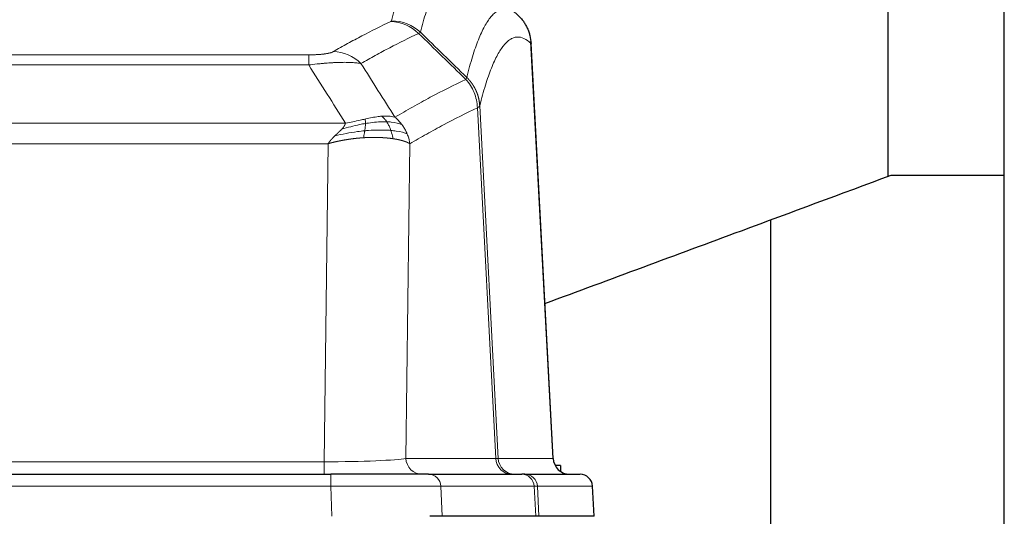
# Model space of a CAD drawing. Header units: inches. Extents: x 0 to 17820, y -10 to 12600.
# Tile 181 of 256: x 5502 to 5736, y 10613 to 10731. Entities that reach past the tile are written whole.
import ezdxf

# ---------------------------------------------------------------- set-up
doc = ezdxf.new("R2010")
doc.units = ezdxf.units.IN
doc.layers.add('1', color=7, linetype='Continuous', true_color=0xffffff)

msp = doc.modelspace()

# ---------------------------------------------------------------- linework, layer by layer
at = {"layer": '1', "color": 2, "linetype": 'Continuous', "lineweight": 25}
for p, q in [((5736.143, 10348.401), (5736.143, 11148.401)), ((5708.533, 10694.27), (5708.533, 10783.532)), ((5628.919, 10627.084), (5623.648, 10726.22)), ((5709.242, 10694.451), (5736.144, 10694.451)), ((5680.643, 10524.909), (5680.643, 10683.84)), ((5630.643, 10625.401), (5629.378, 10625.401)), ((5630.643, 10625.401), (5630.643, 10623.993)), ((5360.233, 10623.296), (5576.053, 10623.296)), ((5599.309, 10623.296), (5576.053, 10623.296)), ((5599.309, 10623.296), (5621.483, 10623.296)), ((5622.18, 10623.296), (5621.483, 10623.296)), ((5622.18, 10623.296), (5635.291, 10623.296)), ((5638.682, 10613.296), (5638.301, 10620.455)), ((5602.509, 10613.296), (5599.614, 10613.296)), ((5624.763, 10613.296), (5602.509, 10613.296)), ((5625.547, 10613.296), (5624.763, 10613.296)), ((5638.665, 10613.296), (5625.547, 10613.296))]:
    msp.add_line(p, q, dxfattribs=at)
at = {"layer": '1', "color": 110, "linetype": 'Continuous', "lineweight": 13}
for p, q in [((5628.907, 10627.087), (5623.659, 10725.782)), ((5365.472, 10723.089), (5570.815, 10723.089)), ((5570.815, 10720.673), (5570.815, 10723.089)), ((5570.815, 10720.673), (5365.472, 10720.673)), ((5611.464, 10710.955), (5615.841, 10627.087)), ((5615.259, 10627.087), (5610.908, 10710.479)), ((5356.74, 10706.842), (5579.546, 10706.842)), ((5575.433, 10701.944), (5360.853, 10701.944)), ((5574.465, 10626.261), (5575.433, 10701.944)), ((5594.865, 10701.934), (5593.908, 10627.087)), ((5593.908, 10627.087), (5615.259, 10627.087)), ((5615.841, 10627.087), (5628.907, 10627.087)), ((5361.822, 10626.261), (5574.465, 10626.261)), ((5574.465, 10623.296), (5574.465, 10626.261)), ((5576.053, 10623.296), (5576.053, 10620.453)), ((5576.053, 10620.453), (5360.233, 10620.453)), ((5576.346, 10613.296), (5576.053, 10620.453)), ((5624.389, 10620.453), (5602.216, 10620.453)), ((5602.216, 10620.453), (5602.509, 10613.296)), ((5624.763, 10613.296), (5624.389, 10620.453)), ((5638.285, 10620.453), (5625.174, 10620.453)), ((5625.174, 10620.453), (5625.547, 10613.296)), ((5638.665, 10613.296), (5638.285, 10620.453))]:
    msp.add_line(p, q, dxfattribs=at)
at = {"layer": '1', "color": 2, "linetype": 'Continuous', "lineweight": 25}
msp.add_arc((5635.305, 10620.296), 3, 3.93657, 90, dxfattribs=at)
at = {"layer": '1', "color": 110, "linetype": 'Continuous', "lineweight": 13}
for centre, major_axis, ratio, start_param, end_param in [((5590.323, 10721.078), (-4.281, 9.037), 0.9659395, 5.0815715, 5.8272089), ((5590.51, 10721.239), (-9.695, 2.45), 0.9931439, 4.2008878, 4.9582972), ((5576.661, 10713.933), (4.97, -8.677), 0.9635717, 1.8622888, 2.6052468), ((5574.544, 10627.296), (20.002, 0.052), 0.0517476, 4.708281, 6.0295934), ((5597.783, 10627.296), (0, 4), 0.9702957, 1.6231562, 3.1415927), ((5595.815, 10627.296), (-20.038, 0.208), 0.001459, 2.8976729, 3.1068244), ((5619.135, 10627.296), (0, -4), 0.9702957, 4.7647489, 6.2831853), ((5619.833, 10627.296), (0, -4), 0.9993908, 4.7647489, 6.2831853), ((5599.309, 10620.296), (0, -3), 0.9702957, 1.6231562, 3.1415927), ((5621.483, 10620.296), (0, -3), 0.9702957, 1.6231562, 3.1415927), ((5622.18, 10620.296), (0, -3), 0.9993908, 1.6231562, 3.1415927), ((5635.291, 10620.296), (0, -3), 0.9993908, 1.6231562, 3.1415927), ((5576.002, 10620.296), (27.018, 0.123), 0.0058026, 0.2445567, 1.5688664), ((5598.162, 10620.296), (27.029, 0.156), 0.000812, 0.0348973, 0.2440488)]:
    msp.add_ellipse(centre, major_axis=major_axis, ratio=ratio, start_param=start_param, end_param=end_param, dxfattribs=at)
at = {"layer": '1', "color": 2, "linetype": 'Continuous', "lineweight": 25}
msp.add_ellipse((5632.899, 10627.296), major_axis=(0, -4), ratio=0.9993908, start_param=4.7647489, end_param=6.2831853, dxfattribs=at)
at = {"layer": '1', "color": 110, "linetype": 'Continuous', "lineweight": 13}
for points, knots in [([(5590.51, 10731.175), (5590.948, 10732.914), (5591.838, 10736.11), (5592.759, 10738.745), (5593.461, 10740.51), (5593.697, 10741.063), (5594.173, 10742.099), (5594.413, 10742.582), (5595.138, 10743.925), (5595.629, 10744.68), (5596.253, 10745.447), (5596.378, 10745.592), (5596.629, 10745.863), (5597.007, 10746.244), (5597.39, 10746.545), (5598.161, 10747.043), (5598.774, 10747.267), (5599.397, 10747.296), (5599.49, 10747.296)], [0, 0, 0, 0, 0.1619138, 0.3238276, 0.3238276, 0.4047846, 0.4047846, 0.4857415, 0.4857415, 0.6476553, 0.6476553, 0.6881337, 0.6881337, 0.7286122, 0.8095691, 0.8095691, 0.9714829, 1, 1, 1, 1]), ([(5609.352, 10743.149), (5608.794, 10743.662), (5607.692, 10744.406), (5606.082, 10744.677), (5605.038, 10744.295), (5604.267, 10743.797), (5603.884, 10743.496), (5603.505, 10743.115), (5603.253, 10742.843), (5603.128, 10742.699), (5602.503, 10741.932), (5602.012, 10741.177), (5601.285, 10739.835), (5601.045, 10739.352), (5600.569, 10738.316), (5600.332, 10737.764), (5599.629, 10736), (5598.708, 10733.367), (5597.816, 10730.174), (5597.378, 10728.436)], [0, 0, 0, 0, 0.125, 0.25, 0.375, 0.375, 0.4375, 0.46875, 0.46875, 0.5, 0.5, 0.625, 0.625, 0.6875, 0.6875, 0.75, 0.75, 0.875, 1, 1, 1, 1]), ([(5608.375, 10717.721), (5608.43, 10717.944), (5608.486, 10718.164), (5608.598, 10718.601), (5608.767, 10719.248), (5609.162, 10720.711), (5609.506, 10721.883), (5610.199, 10724.117), (5611.139, 10726.804), (5612.598, 10729.962), (5613.602, 10731.484), (5614.176, 10732.176), (5614.24, 10732.251), (5614.368, 10732.396), (5614.56, 10732.606), (5615.012, 10733.049), (5615.403, 10733.346), (5615.732, 10733.548), (5615.798, 10733.586), (5615.93, 10733.658), (5616.128, 10733.759), (5616.593, 10733.946), (5616.996, 10734.024), (5617.807, 10734.071), (5618.905, 10733.841), (5620.032, 10733.026), (5620.604, 10732.473)], [0, 0, 0, 0, 0.015625, 0.015625, 0.03125, 0.0625, 0.125, 0.125, 0.25, 0.375, 0.5, 0.5, 0.515625, 0.515625, 0.53125, 0.5625, 0.625, 0.625, 0.640625, 0.640625, 0.65625, 0.6875, 0.75, 0.75, 0.875, 1, 1, 1, 1]), ([(5576.661, 10723.839), (5577.796, 10724.491), (5578.931, 10725.13), (5581.203, 10726.38), (5582.341, 10726.991), (5585.756, 10728.785), (5588.037, 10729.926), (5590.323, 10731.013)], [0, 0, 0, 0, 0.25, 0.25, 0.5, 0.5, 1, 1, 1, 1]), ([(5590.51, 10731.175), (5590.503, 10731.148), (5590.484, 10731.121), (5590.422, 10731.067), (5590.379, 10731.04), (5590.323, 10731.013)], [0, 0, 0, 0, 0.5, 0.5, 1, 1, 1, 1]), ([(5596.919, 10728.196), (5594.631, 10727.108), (5592.347, 10725.965), (5588.927, 10724.169), (5587.789, 10723.557), (5585.513, 10722.306), (5584.377, 10721.666), (5583.241, 10721.014)], [0, 0, 0, 0, 0.5, 0.5, 0.75, 0.75, 1, 1, 1, 1]), ([(5623.659, 10725.782), (5623.089, 10726.328), (5621.965, 10727.127), (5620.871, 10727.344), (5620.061, 10727.289), (5619.66, 10727.207), (5619.196, 10727.015), (5618.998, 10726.913), (5618.867, 10726.84), (5618.801, 10726.801), (5618.473, 10726.596), (5618.083, 10726.296), (5617.633, 10725.85), (5617.441, 10725.639), (5617.313, 10725.493), (5617.249, 10725.418), (5616.677, 10724.722), (5615.675, 10723.194), (5614.221, 10720.034), (5612.815, 10716.003), (5611.909, 10712.735), (5611.464, 10710.955)], [0, 0, 0, 0, 0.125, 0.25, 0.25, 0.3125, 0.34375, 0.359375, 0.359375, 0.375, 0.375, 0.4375, 0.46875, 0.484375, 0.484375, 0.5, 0.5, 0.625, 0.75, 0.875, 1, 1, 1, 1]), ([(5576.661, 10723.839), (5576.64, 10723.827), (5576.618, 10723.815), (5576.572, 10723.79), (5576.548, 10723.778), (5576.473, 10723.743), (5576.418, 10723.719), (5576.3, 10723.672), (5576.237, 10723.649), (5576.1, 10723.603), (5576.027, 10723.581), (5575.87, 10723.536), (5575.786, 10723.514), (5575.65, 10723.482), (5575.604, 10723.471), (5575.507, 10723.45), (5575.458, 10723.439), (5575.304, 10723.408), (5575.196, 10723.388), (5574.968, 10723.349), (5574.848, 10723.33), (5574.659, 10723.303), (5574.561, 10723.29), (5574.46, 10723.278), (5574.392, 10723.269), (5574.358, 10723.265), (5574.183, 10723.245), (5574.039, 10723.229), (5573.592, 10723.187), (5573.275, 10723.164), (5572.855, 10723.14), (5572.77, 10723.135), (5572.597, 10723.127), (5572.51, 10723.123), (5572.248, 10723.113), (5572.072, 10723.107), (5571.718, 10723.098), (5571.539, 10723.094), (5571.179, 10723.09), (5570.997, 10723.089), (5570.815, 10723.089)], [0, 0, 0, 0, 0.03125, 0.03125, 0.0625, 0.0625, 0.125, 0.125, 0.1875, 0.1875, 0.25, 0.25, 0.3125, 0.3125, 0.34375, 0.34375, 0.375, 0.375, 0.4375, 0.4375, 0.5, 0.5, 0.53125, 0.546875, 0.546875, 0.5625, 0.5625, 0.625, 0.625, 0.75, 0.75, 0.78125, 0.78125, 0.8125, 0.8125, 0.875, 0.875, 0.9375, 0.9375, 1, 1, 1, 1]), ([(5583.241, 10721.014), (5582.944, 10721.069), (5582.618, 10721.117), (5581.905, 10721.197), (5581.518, 10721.229), (5580.89, 10721.264), (5580.618, 10721.276), (5580.333, 10721.284), (5580.218, 10721.287), (5580.159, 10721.289), (5579.984, 10721.293), (5579.865, 10721.295), (5579.263, 10721.301), (5578.754, 10721.298), (5578.081, 10721.281), (5577.945, 10721.277), (5577.738, 10721.27), (5577.669, 10721.267), (5577.529, 10721.262), (5577.459, 10721.26), (5577.107, 10721.245), (5576.82, 10721.231), (5575.944, 10721.182), (5575.339, 10721.14), (5574.635, 10721.082), (5574.557, 10721.075), (5574.399, 10721.061), (5574.32, 10721.054), (5574.082, 10721.033), (5573.923, 10721.019), (5573.443, 10720.973), (5573.12, 10720.94), (5572.145, 10720.836), (5571.485, 10720.759), (5570.815, 10720.673)], [0, 0, 0, 0, 0.125, 0.125, 0.25, 0.25, 0.3125, 0.328125, 0.328125, 0.34375, 0.34375, 0.375, 0.375, 0.5, 0.5, 0.53125, 0.53125, 0.546875, 0.546875, 0.5625, 0.5625, 0.625, 0.625, 0.75, 0.75, 0.765625, 0.765625, 0.78125, 0.78125, 0.8125, 0.8125, 0.875, 0.875, 1, 1, 1, 1]), ([(5591.309, 10708.22), (5592.707, 10709.053), (5594.106, 10709.866), (5596.908, 10711.452), (5598.311, 10712.224), (5602.525, 10714.478), (5605.34, 10715.899), (5608.163, 10717.238)], [0, 0, 0, 0, 0.25, 0.25, 0.5, 0.5, 1, 1, 1, 1]), ([(5608.375, 10717.721), (5608.354, 10717.673), (5608.338, 10717.596), (5608.28, 10717.423), (5608.238, 10717.327), (5608.163, 10717.238)], [0, 0, 0, 0, 0.5, 0.5, 1, 1, 1, 1]), ([(5608.163, 10717.238), (5608.571, 10716.794), (5608.944, 10716.308), (5609.602, 10715.271), (5609.888, 10714.719), (5610.359, 10713.566), (5610.545, 10712.966), (5610.809, 10711.738), (5610.886, 10711.11), (5610.908, 10710.479)], [0, 0, 0, 0, 0.25, 0.25, 0.5, 0.5, 0.75, 0.75, 1, 1, 1, 1]), ([(5608.375, 10717.721), (5608.387, 10717.709), (5608.413, 10717.684), (5608.451, 10717.647), (5608.489, 10717.609), (5608.527, 10717.571), (5608.565, 10717.532), (5608.604, 10717.493), (5608.642, 10717.453), (5608.681, 10717.413), (5608.72, 10717.372), (5608.758, 10717.33), (5608.797, 10717.288), (5608.836, 10717.245), (5608.875, 10717.202), (5608.914, 10717.158), (5608.953, 10717.114), (5608.992, 10717.069), (5609.032, 10717.024), (5609.071, 10716.978), (5609.11, 10716.931), (5609.149, 10716.884), (5609.188, 10716.836), (5609.228, 10716.788), (5609.267, 10716.739), (5609.306, 10716.69), (5609.345, 10716.64), (5609.384, 10716.589), (5609.423, 10716.538), (5609.462, 10716.486), (5609.501, 10716.433), (5609.54, 10716.38), (5609.579, 10716.326), (5609.618, 10716.272), (5609.656, 10716.217), (5609.695, 10716.161), (5609.733, 10716.105), (5609.771, 10716.048), (5609.81, 10715.99), (5609.848, 10715.932), (5609.885, 10715.873), (5609.923, 10715.814), (5609.96, 10715.754), (5609.998, 10715.693), (5610.035, 10715.632), (5610.072, 10715.57), (5610.108, 10715.507), (5610.145, 10715.444), (5610.181, 10715.38), (5610.217, 10715.315), (5610.253, 10715.25), (5610.288, 10715.184), (5610.323, 10715.117), (5610.358, 10715.05), (5610.393, 10714.982), (5610.427, 10714.913), (5610.461, 10714.844), (5610.495, 10714.774), (5610.528, 10714.704), (5610.563, 10714.627), (5610.6, 10714.546), (5610.638, 10714.459), (5610.676, 10714.371), (5610.713, 10714.283), (5610.749, 10714.195), (5610.784, 10714.106), (5610.818, 10714.018), (5610.851, 10713.928), (5610.884, 10713.839), (5610.916, 10713.749), (5610.947, 10713.659), (5610.977, 10713.569), (5611.006, 10713.478), (5611.034, 10713.387), (5611.062, 10713.296), (5611.088, 10713.205), (5611.114, 10713.113), (5611.139, 10713.021), (5611.163, 10712.929), (5611.186, 10712.836), (5611.208, 10712.744), (5611.23, 10712.651), (5611.25, 10712.558), (5611.27, 10712.465), (5611.289, 10712.372), (5611.307, 10712.278), (5611.324, 10712.184), (5611.34, 10712.09), (5611.355, 10711.996), (5611.369, 10711.902), (5611.383, 10711.808), (5611.395, 10711.714), (5611.407, 10711.619), (5611.418, 10711.525), (5611.428, 10711.43), (5611.437, 10711.335), (5611.445, 10711.24), (5611.452, 10711.145), (5611.459, 10711.05), (5611.462, 10710.987), (5611.464, 10710.955)], [0, 0, 0, 0, 0.0069372, 0.0139334, 0.0209887, 0.028103, 0.0352764, 0.0425088, 0.0498003, 0.0571509, 0.0645605, 0.0720292, 0.0795569, 0.0871437, 0.0947896, 0.1024945, 0.1102584, 0.1180815, 0.1259636, 0.1339048, 0.141905, 0.1499643, 0.1580827, 0.1662601, 0.1744966, 0.1827922, 0.1911468, 0.1995605, 0.2080333, 0.2165651, 0.225156, 0.233806, 0.2425151, 0.2512832, 0.2601104, 0.2689967, 0.277942, 0.2869465, 0.29601, 0.3051325, 0.3143142, 0.3235549, 0.3328547, 0.3422136, 0.3516315, 0.3611085, 0.3706446, 0.3802398, 0.3898941, 0.3996074, 0.4093798, 0.4192113, 0.4291019, 0.4390515, 0.4490602, 0.459128, 0.4692549, 0.4794409, 0.4896859, 0.4999901, 0.5124905, 0.524991, 0.5374914, 0.5499918, 0.5624922, 0.5749926, 0.587493, 0.5999934, 0.6124937, 0.6249941, 0.6374944, 0.6499948, 0.6624951, 0.6749954, 0.6874957, 0.699996, 0.7124963, 0.7249966, 0.7374968, 0.7499971, 0.7624973, 0.7749976, 0.7874978, 0.799998, 0.8124982, 0.8249984, 0.8374986, 0.8499988, 0.8624989, 0.8749991, 0.8874992, 0.8999993, 0.9124995, 0.9249996, 0.9374997, 0.9499998, 0.9624998, 0.9749999, 0.9875, 1, 1, 1, 1]), ([(5611.464, 10710.955), (5611.464, 10710.954), (5611.462, 10710.949), (5611.459, 10710.939), (5611.452, 10710.922), (5611.44, 10710.898), (5611.422, 10710.868), (5611.393, 10710.831), (5611.351, 10710.787), (5611.307, 10710.749), (5611.269, 10710.72), (5611.243, 10710.701), (5611.217, 10710.682), (5611.19, 10710.663), (5611.163, 10710.644), (5611.135, 10710.625), (5611.107, 10710.607), (5611.079, 10710.588), (5611.05, 10710.57), (5611.021, 10710.551), (5610.993, 10710.533), (5610.964, 10710.515), (5610.936, 10710.497), (5610.917, 10710.485), (5610.908, 10710.479)], [0, 0, 0, 0, 0.0092499, 0.0337179, 0.073404, 0.128308, 0.1984299, 0.2837694, 0.3843264, 0.5001005, 0.5424888, 0.5838484, 0.6241794, 0.6634821, 0.7017567, 0.7390032, 0.7752221, 0.8104134, 0.8445775, 0.8777146, 0.909825, 0.9409091, 0.9709673, 1, 1, 1, 1]), ([(5610.908, 10710.479), (5608.222, 10709.203), (5605.542, 10707.854), (5601.531, 10705.717), (5600.196, 10704.987), (5597.528, 10703.488), (5596.196, 10702.72), (5594.865, 10701.934)], [0, 0, 0, 0, 0.5, 0.5, 0.75, 0.75, 1, 1, 1, 1]), ([(5578.675, 10705.398), (5578.683, 10705.407), (5578.699, 10705.424), (5578.723, 10705.45), (5578.746, 10705.476), (5578.769, 10705.501), (5578.792, 10705.526), (5578.814, 10705.552), (5578.836, 10705.577), (5578.858, 10705.602), (5578.879, 10705.627), (5578.9, 10705.651), (5578.921, 10705.676), (5578.941, 10705.7), (5578.961, 10705.725), (5578.981, 10705.749), (5579, 10705.773), (5579.019, 10705.797), (5579.038, 10705.821), (5579.056, 10705.845), (5579.074, 10705.868), (5579.092, 10705.892), (5579.109, 10705.915), (5579.126, 10705.938), (5579.143, 10705.961), (5579.159, 10705.984), (5579.175, 10706.007), (5579.191, 10706.03), (5579.206, 10706.053), (5579.221, 10706.075), (5579.236, 10706.097), (5579.25, 10706.12), (5579.264, 10706.142), (5579.278, 10706.164), (5579.291, 10706.186), (5579.304, 10706.207), (5579.317, 10706.229), (5579.329, 10706.251), (5579.341, 10706.272), (5579.353, 10706.293), (5579.364, 10706.314), (5579.375, 10706.335), (5579.386, 10706.356), (5579.396, 10706.377), (5579.406, 10706.398), (5579.416, 10706.418), (5579.426, 10706.439), (5579.435, 10706.459), (5579.443, 10706.479), (5579.452, 10706.5), (5579.46, 10706.52), (5579.467, 10706.539), (5579.475, 10706.559), (5579.482, 10706.579), (5579.489, 10706.598), (5579.495, 10706.618), (5579.501, 10706.637), (5579.507, 10706.656), (5579.512, 10706.675), (5579.517, 10706.694), (5579.522, 10706.713), (5579.527, 10706.732), (5579.531, 10706.751), (5579.534, 10706.769), (5579.538, 10706.788), (5579.541, 10706.806), (5579.544, 10706.824), (5579.545, 10706.836), (5579.546, 10706.842)], [0, 0, 0, 0, 0.0185022, 0.0368847, 0.0551481, 0.073293, 0.0913199, 0.1092294, 0.1270222, 0.1446988, 0.1622598, 0.1797059, 0.1970378, 0.2142561, 0.2313614, 0.2483544, 0.265236, 0.2820066, 0.2986672, 0.3152184, 0.331661, 0.3479958, 0.3642235, 0.380345, 0.3963611, 0.4122725, 0.4280803, 0.4437851, 0.459388, 0.4748898, 0.4902915, 0.5055939, 0.5207981, 0.535905, 0.5509156, 0.565831, 0.5806521, 0.5953801, 0.6100159, 0.6245607, 0.6390157, 0.6533819, 0.6676604, 0.6818526, 0.6959596, 0.7099825, 0.7239227, 0.7377815, 0.75156, 0.7652597, 0.7788818, 0.7924277, 0.8058989, 0.8192966, 0.8326224, 0.8458776, 0.8590638, 0.8721825, 0.8852351, 0.8982233, 0.9111485, 0.9240124, 0.9368166, 0.9495628, 0.9622525, 0.9748874, 0.9874694, 1, 1, 1, 1]), ([(5584.314, 10706.753), (5583.857, 10706.675), (5583.393, 10706.586), (5581.522, 10706.196), (5580.086, 10705.821), (5578.675, 10705.398)], [0, 0, 0, 0, 0.25, 0.25, 1, 1, 1, 1]), ([(5584.164, 10707.785), (5583.803, 10707.705), (5583.436, 10707.622), (5581.942, 10707.287), (5580.766, 10707.031), (5579.546, 10706.842)], [0, 0, 0, 0, 0.25, 0.25, 1, 1, 1, 1]), ([(5584.145, 10705.011), (5584.158, 10705.088), (5584.169, 10705.166), (5584.214, 10705.476), (5584.243, 10705.707), (5584.287, 10706.152), (5584.302, 10706.364), (5584.312, 10706.627), (5584.313, 10706.691), (5584.314, 10706.753)], [0, 0, 0, 0, 0.125, 0.125, 0.5, 0.5, 0.875, 0.875, 1, 1, 1, 1]), ([(5588.133, 10708.481), (5587.984, 10708.468), (5587.832, 10708.453), (5587.218, 10708.381), (5586.739, 10708.307), (5585.744, 10708.126), (5585.23, 10708.019), (5584.523, 10707.865), (5584.344, 10707.826), (5584.164, 10707.785)], [0, 0, 0, 0, 0.125, 0.125, 0.5, 0.5, 0.875, 0.875, 1, 1, 1, 1]), ([(5584.314, 10706.753), (5584.316, 10706.877), (5584.314, 10706.993), (5584.301, 10707.258), (5584.285, 10707.395), (5584.237, 10707.624), (5584.204, 10707.716), (5584.164, 10707.785)], [0, 0, 0, 0, 0.25, 0.25, 0.625, 0.625, 1, 1, 1, 1]), ([(5589.358, 10707.159), (5589.172, 10707.165), (5588.982, 10707.169), (5588.211, 10707.171), (5587.601, 10707.146), (5586.331, 10707.042), (5585.672, 10706.964), (5584.77, 10706.828), (5584.543, 10706.792), (5584.314, 10706.753)], [0, 0, 0, 0, 0.125, 0.125, 0.5, 0.5, 0.875, 0.875, 1, 1, 1, 1]), ([(5591.309, 10708.22), (5590.616, 10708.444), (5589.849, 10708.538), (5588.723, 10708.522), (5588.432, 10708.507), (5588.133, 10708.481)], [0, 0, 0, 0, 0.75, 0.75, 1, 1, 1, 1]), ([(5589.358, 10707.159), (5589.259, 10707.309), (5589.158, 10707.45), (5588.901, 10707.779), (5588.743, 10707.953), (5588.433, 10708.253), (5588.279, 10708.379), (5588.133, 10708.481)], [0, 0, 0, 0, 0.25, 0.25, 0.625, 0.625, 1, 1, 1, 1]), ([(5593.016, 10706.413), (5592.317, 10706.744), (5591.446, 10706.969), (5590.086, 10707.12), (5589.729, 10707.145), (5589.358, 10707.159)], [0, 0, 0, 0, 0.75, 0.75, 1, 1, 1, 1]), ([(5590.343, 10705.096), (5590.312, 10705.187), (5590.28, 10705.278), (5590.146, 10705.641), (5590.033, 10705.914), (5589.783, 10706.439), (5589.647, 10706.691), (5589.456, 10707.007), (5589.407, 10707.084), (5589.358, 10707.159)], [0, 0, 0, 0, 0.125, 0.125, 0.5, 0.5, 0.875, 0.875, 1, 1, 1, 1]), ([(5593.016, 10706.413), (5592.893, 10706.579), (5592.765, 10706.741), (5592.432, 10707.139), (5592.222, 10707.368), (5591.78, 10707.809), (5591.549, 10708.019), (5591.309, 10708.22)], [0, 0, 0, 0, 0.25, 0.25, 0.625, 0.625, 1, 1, 1, 1]), ([(5594.226, 10704.272), (5594.187, 10704.367), (5594.147, 10704.46), (5593.979, 10704.833), (5593.84, 10705.108), (5593.537, 10705.644), (5593.372, 10705.906), (5593.137, 10706.245), (5593.077, 10706.329), (5593.016, 10706.413)], [0, 0, 0, 0, 0.125, 0.125, 0.5, 0.5, 0.875, 0.875, 1, 1, 1, 1]), ([(5577.004, 10703.78), (5577.018, 10703.794), (5577.046, 10703.821), (5577.088, 10703.861), (5577.128, 10703.9), (5577.168, 10703.938), (5577.206, 10703.975), (5577.244, 10704.011), (5577.28, 10704.046), (5577.315, 10704.079), (5577.35, 10704.112), (5577.383, 10704.144), (5577.415, 10704.174), (5577.446, 10704.203), (5577.476, 10704.232), (5577.505, 10704.259), (5577.533, 10704.285), (5577.56, 10704.311), (5577.585, 10704.335), (5577.61, 10704.358), (5577.634, 10704.38), (5577.656, 10704.401), (5577.678, 10704.421), (5577.698, 10704.441), (5577.718, 10704.459), (5577.736, 10704.476), (5577.754, 10704.492), (5577.77, 10704.507), (5577.785, 10704.521), (5577.799, 10704.535), (5577.812, 10704.547), (5577.824, 10704.558), (5577.835, 10704.568), (5577.845, 10704.577), (5577.854, 10704.586), (5577.862, 10704.593), (5577.869, 10704.599), (5577.875, 10704.605), (5577.879, 10704.609), (5577.892, 10704.621), (5577.913, 10704.64), (5577.942, 10704.668), (5577.97, 10704.695), (5577.999, 10704.722), (5578.026, 10704.749), (5578.054, 10704.775), (5578.081, 10704.802), (5578.108, 10704.828), (5578.135, 10704.853), (5578.161, 10704.879), (5578.187, 10704.904), (5578.213, 10704.929), (5578.238, 10704.954), (5578.263, 10704.978), (5578.288, 10705.002), (5578.312, 10705.026), (5578.336, 10705.05), (5578.36, 10705.074), (5578.383, 10705.097), (5578.406, 10705.12), (5578.429, 10705.143), (5578.451, 10705.165), (5578.473, 10705.188), (5578.495, 10705.21), (5578.516, 10705.232), (5578.537, 10705.253), (5578.558, 10705.275), (5578.578, 10705.296), (5578.598, 10705.317), (5578.618, 10705.338), (5578.637, 10705.358), (5578.657, 10705.378), (5578.669, 10705.392), (5578.675, 10705.398)], [0, 0, 0, 0, 0.0247661, 0.0489206, 0.0724636, 0.0953949, 0.1177147, 0.1394229, 0.1605195, 0.1810045, 0.2008779, 0.2201398, 0.23879, 0.2568287, 0.2742558, 0.2910713, 0.3072753, 0.3228676, 0.3378484, 0.3522176, 0.3659752, 0.3791212, 0.3916556, 0.4035785, 0.4148897, 0.4255894, 0.4356775, 0.445154, 0.454019, 0.4622723, 0.4699141, 0.4769443, 0.4833629, 0.48917, 0.4943654, 0.4989493, 0.5029216, 0.5062824, 0.5090316, 0.5111692, 0.5284651, 0.5456049, 0.5625886, 0.5794163, 0.5960881, 0.612604, 0.6289642, 0.6451687, 0.6612176, 0.6771111, 0.6928491, 0.7084319, 0.7238594, 0.7391318, 0.7542492, 0.7692118, 0.7840195, 0.7986726, 0.8131712, 0.8275153, 0.8417051, 0.8557408, 0.8696224, 0.8833501, 0.8969241, 0.9103445, 0.9236114, 0.936725, 0.9496856, 0.9624932, 0.975148, 0.9876502, 1, 1, 1, 1]), ([(5584.145, 10705.011), (5583.568, 10704.957), (5582.98, 10704.891), (5580.606, 10704.579), (5578.776, 10704.232), (5577.004, 10703.78)], [0, 0, 0, 0, 0.25, 0.25, 1, 1, 1, 1]), ([(5583.831, 10703.36), (5583.864, 10703.523), (5583.903, 10703.709), (5583.985, 10704.111), (5584.028, 10704.328), (5584.095, 10704.703), (5584.121, 10704.856), (5584.145, 10705.011)], [0, 0, 0, 0, 0.375, 0.375, 0.75, 0.75, 1, 1, 1, 1]), ([(5590.343, 10705.096), (5590.126, 10705.114), (5589.902, 10705.129), (5588.984, 10705.182), (5588.243, 10705.198), (5586.678, 10705.179), (5585.855, 10705.144), (5584.721, 10705.061), (5584.434, 10705.038), (5584.145, 10705.011)], [0, 0, 0, 0, 0.125, 0.125, 0.5, 0.5, 0.875, 0.875, 1, 1, 1, 1]), ([(5594.226, 10704.272), (5593.614, 10704.558), (5592.718, 10704.798), (5591.188, 10705.015), (5590.778, 10705.06), (5590.343, 10705.096)], [0, 0, 0, 0, 0.75, 0.75, 1, 1, 1, 1]), ([(5590.833, 10703.135), (5590.762, 10703.535), (5590.663, 10704.029), (5590.461, 10704.734), (5590.405, 10704.915), (5590.343, 10705.096)], [0, 0, 0, 0, 0.75, 0.75, 1, 1, 1, 1]), ([(5594.865, 10701.934), (5594.781, 10702.531), (5594.639, 10703.123), (5594.376, 10703.893), (5594.304, 10704.084), (5594.226, 10704.272)], [0, 0, 0, 0, 0.75, 0.75, 1, 1, 1, 1]), ([(5575.433, 10701.944), (5575.438, 10701.952), (5575.449, 10701.969), (5575.465, 10701.995), (5575.482, 10702.021), (5575.499, 10702.047), (5575.517, 10702.073), (5575.534, 10702.1), (5575.553, 10702.127), (5575.571, 10702.154), (5575.59, 10702.181), (5575.61, 10702.208), (5575.629, 10702.236), (5575.65, 10702.264), (5575.67, 10702.292), (5575.691, 10702.321), (5575.713, 10702.35), (5575.734, 10702.378), (5575.757, 10702.408), (5575.779, 10702.437), (5575.802, 10702.466), (5575.825, 10702.496), (5575.849, 10702.526), (5575.873, 10702.556), (5575.898, 10702.587), (5575.923, 10702.618), (5575.948, 10702.648), (5575.974, 10702.68), (5576, 10702.711), (5576.026, 10702.742), (5576.053, 10702.774), (5576.08, 10702.806), (5576.108, 10702.838), (5576.136, 10702.871), (5576.165, 10702.903), (5576.194, 10702.936), (5576.223, 10702.969), (5576.252, 10703.002), (5576.282, 10703.036), (5576.313, 10703.069), (5576.344, 10703.103), (5576.375, 10703.137), (5576.407, 10703.171), (5576.439, 10703.205), (5576.471, 10703.24), (5576.504, 10703.275), (5576.537, 10703.31), (5576.57, 10703.345), (5576.604, 10703.38), (5576.639, 10703.416), (5576.674, 10703.451), (5576.709, 10703.487), (5576.744, 10703.523), (5576.78, 10703.559), (5576.817, 10703.596), (5576.853, 10703.632), (5576.89, 10703.669), (5576.928, 10703.706), (5576.966, 10703.743), (5576.991, 10703.768), (5577.004, 10703.78)], [0, 0, 0, 0, 0.0121901, 0.0245516, 0.0370849, 0.0497905, 0.0626689, 0.0757204, 0.0889455, 0.1023447, 0.1159182, 0.1296666, 0.14359, 0.1576889, 0.1719636, 0.1864145, 0.2010418, 0.2158458, 0.2308268, 0.2459852, 0.261321, 0.2768347, 0.2925265, 0.3083966, 0.3244452, 0.3406727, 0.357079, 0.3736646, 0.3904296, 0.4073742, 0.4244986, 0.4418029, 0.4592875, 0.4769523, 0.4947976, 0.5128236, 0.5310305, 0.5494183, 0.5679872, 0.5867374, 0.605669, 0.6247822, 0.644077, 0.6635537, 0.6832123, 0.7030529, 0.7230758, 0.7432809, 0.7636685, 0.7842385, 0.8049912, 0.8259267, 0.8470449, 0.8683461, 0.8898303, 0.9114976, 0.9333482, 0.955382, 0.9775993, 1, 1, 1, 1]), ([(5583.831, 10703.36), (5583.809, 10703.359), (5583.766, 10703.356), (5583.701, 10703.352), (5583.636, 10703.347), (5583.571, 10703.343), (5583.506, 10703.338), (5583.441, 10703.334), (5583.375, 10703.329), (5583.31, 10703.324), (5583.245, 10703.319), (5583.18, 10703.314), (5583.115, 10703.309), (5583.05, 10703.303), (5582.985, 10703.298), (5582.919, 10703.292), (5582.854, 10703.287), (5582.789, 10703.281), (5582.724, 10703.275), (5582.658, 10703.269), (5582.593, 10703.263), (5582.528, 10703.257), (5582.463, 10703.251), (5582.397, 10703.244), (5582.332, 10703.238), (5582.267, 10703.231), (5582.202, 10703.225), (5582.137, 10703.218), (5582.071, 10703.211), (5582.006, 10703.204), (5581.941, 10703.197), (5581.876, 10703.19), (5581.81, 10703.182), (5581.745, 10703.175), (5581.68, 10703.167), (5581.615, 10703.16), (5581.55, 10703.152), (5581.485, 10703.144), (5581.419, 10703.136), (5581.354, 10703.128), (5581.289, 10703.12), (5581.224, 10703.112), (5581.159, 10703.104), (5581.094, 10703.095), (5581.029, 10703.087), (5580.964, 10703.078), (5580.899, 10703.069), (5580.834, 10703.061), (5580.769, 10703.052), (5580.704, 10703.043), (5580.639, 10703.033), (5580.575, 10703.024), (5580.51, 10703.015), (5580.445, 10703.005), (5580.38, 10702.996), (5580.316, 10702.986), (5580.251, 10702.977), (5580.186, 10702.967), (5580.122, 10702.957), (5580.057, 10702.947), (5579.992, 10702.937), (5579.928, 10702.926), (5579.863, 10702.916), (5579.799, 10702.906), (5579.735, 10702.895), (5579.67, 10702.885), (5579.606, 10702.874), (5579.542, 10702.863), (5579.477, 10702.852), (5579.413, 10702.841), (5579.349, 10702.83), (5579.285, 10702.819), (5579.221, 10702.808), (5579.157, 10702.796), (5579.093, 10702.785), (5579.029, 10702.773), (5578.965, 10702.761), (5578.902, 10702.75), (5578.838, 10702.738), (5578.774, 10702.726), (5578.71, 10702.714), (5578.647, 10702.702), (5578.583, 10702.689), (5578.52, 10702.677), (5578.456, 10702.665), (5578.393, 10702.652), (5578.33, 10702.639), (5578.267, 10702.627), (5578.203, 10702.614), (5578.14, 10702.601), (5578.077, 10702.588), (5578.014, 10702.575), (5577.951, 10702.562), (5577.888, 10702.548), (5577.826, 10702.535), (5577.763, 10702.522), (5577.7, 10702.508), (5577.638, 10702.494), (5577.575, 10702.481), (5577.512, 10702.467), (5577.45, 10702.453), (5577.388, 10702.439), (5577.325, 10702.425), (5577.263, 10702.411), (5577.201, 10702.396), (5577.139, 10702.382), (5577.077, 10702.368), (5577.015, 10702.353), (5576.953, 10702.338), (5576.892, 10702.324), (5576.83, 10702.309), (5576.768, 10702.294), (5576.707, 10702.279), (5576.645, 10702.264), (5576.584, 10702.249), (5576.523, 10702.233), (5576.461, 10702.218), (5576.4, 10702.203), (5576.339, 10702.187), (5576.278, 10702.171), (5576.217, 10702.156), (5576.156, 10702.14), (5576.096, 10702.124), (5576.035, 10702.108), (5575.974, 10702.092), (5575.914, 10702.076), (5575.854, 10702.06), (5575.793, 10702.043), (5575.733, 10702.027), (5575.673, 10702.011), (5575.613, 10701.994), (5575.553, 10701.977), (5575.493, 10701.961), (5575.453, 10701.949), (5575.433, 10701.944)], [0, 0, 0, 0, 0.0081592, 0.0163092, 0.0244501, 0.0325819, 0.0407045, 0.0488181, 0.0569225, 0.0650178, 0.0731041, 0.0811812, 0.0892493, 0.0973083, 0.1053581, 0.113399, 0.1214307, 0.1294534, 0.137467, 0.1454716, 0.1534671, 0.1614536, 0.169431, 0.1773994, 0.1853588, 0.1933091, 0.2012504, 0.2091827, 0.217106, 0.2250203, 0.2329256, 0.2408219, 0.2487092, 0.2565875, 0.2644568, 0.2723172, 0.2801686, 0.288011, 0.2958444, 0.303669, 0.3114845, 0.3192911, 0.3270888, 0.3348775, 0.3426574, 0.3504282, 0.3581902, 0.3659433, 0.3736874, 0.3814227, 0.389149, 0.3968665, 0.4045751, 0.4122748, 0.4199656, 0.4276476, 0.4353206, 0.4429849, 0.4506403, 0.4582868, 0.4659245, 0.4735534, 0.4811734, 0.4887846, 0.496387, 0.5039805, 0.5115653, 0.5191413, 0.5267084, 0.5342668, 0.5418164, 0.5493572, 0.5568893, 0.5644125, 0.5719271, 0.5794328, 0.5869298, 0.5944181, 0.6018976, 0.6093684, 0.6168305, 0.6242839, 0.6317285, 0.6391644, 0.6465917, 0.6540102, 0.6614201, 0.6688212, 0.6762137, 0.6835975, 0.6909727, 0.6983392, 0.705697, 0.7130462, 0.7203868, 0.7277187, 0.735042, 0.7423567, 0.7496628, 0.7569603, 0.7642491, 0.7715294, 0.7788011, 0.7860642, 0.7933187, 0.8005646, 0.807802, 0.8150309, 0.8222512, 0.8294629, 0.8366661, 0.8438608, 0.851047, 0.8582246, 0.8653938, 0.8725544, 0.8797065, 0.8868502, 0.8939854, 0.9011121, 0.9082303, 0.9153401, 0.9224414, 0.9295343, 0.9366187, 0.9436947, 0.9507623, 0.9578214, 0.9648722, 0.9719145, 0.9789485, 0.985974, 0.9929912, 1, 1, 1, 1]), ([(5590.834, 10703.135), (5590.819, 10703.137), (5590.789, 10703.141), (5590.745, 10703.148), (5590.701, 10703.154), (5590.657, 10703.16), (5590.612, 10703.166), (5590.567, 10703.172), (5590.523, 10703.179), (5590.478, 10703.184), (5590.433, 10703.19), (5590.388, 10703.196), (5590.343, 10703.202), (5590.297, 10703.208), (5590.252, 10703.213), (5590.207, 10703.219), (5590.161, 10703.224), (5590.116, 10703.23), (5590.07, 10703.235), (5590.024, 10703.24), (5589.978, 10703.245), (5589.932, 10703.25), (5589.886, 10703.255), (5589.84, 10703.26), (5589.794, 10703.265), (5589.747, 10703.27), (5589.701, 10703.275), (5589.655, 10703.28), (5589.608, 10703.284), (5589.561, 10703.289), (5589.515, 10703.293), (5589.468, 10703.298), (5589.421, 10703.302), (5589.374, 10703.306), (5589.327, 10703.311), (5589.28, 10703.315), (5589.233, 10703.319), (5589.186, 10703.323), (5589.139, 10703.327), (5589.091, 10703.331), (5589.044, 10703.334), (5588.996, 10703.338), (5588.949, 10703.342), (5588.901, 10703.345), (5588.854, 10703.349), (5588.806, 10703.352), (5588.758, 10703.356), (5588.71, 10703.359), (5588.663, 10703.362), (5588.615, 10703.365), (5588.567, 10703.368), (5588.519, 10703.371), (5588.471, 10703.374), (5588.423, 10703.377), (5588.374, 10703.38), (5588.326, 10703.383), (5588.278, 10703.386), (5588.23, 10703.388), (5588.181, 10703.391), (5588.133, 10703.393), (5588.085, 10703.396), (5588.036, 10703.398), (5587.988, 10703.4), (5587.939, 10703.403), (5587.89, 10703.405), (5587.842, 10703.407), (5587.793, 10703.409), (5587.745, 10703.411), (5587.696, 10703.413), (5587.647, 10703.415), (5587.598, 10703.416), (5587.55, 10703.418), (5587.501, 10703.42), (5587.452, 10703.421), (5587.403, 10703.423), (5587.354, 10703.424), (5587.305, 10703.425), (5587.256, 10703.427), (5587.207, 10703.428), (5587.158, 10703.429), (5587.109, 10703.43), (5587.06, 10703.431), (5587.011, 10703.432), (5586.962, 10703.433), (5586.913, 10703.434), (5586.864, 10703.435), (5586.815, 10703.435), (5586.766, 10703.436), (5586.717, 10703.437), (5586.668, 10703.437), (5586.619, 10703.437), (5586.569, 10703.438), (5586.52, 10703.438), (5586.471, 10703.438), (5586.422, 10703.439), (5586.373, 10703.439), (5586.324, 10703.439), (5586.274, 10703.439), (5586.225, 10703.439), (5586.176, 10703.439), (5586.127, 10703.438), (5586.078, 10703.438), (5586.028, 10703.438), (5585.979, 10703.437), (5585.93, 10703.437), (5585.881, 10703.436), (5585.832, 10703.436), (5585.783, 10703.435), (5585.733, 10703.435), (5585.684, 10703.434), (5585.635, 10703.433), (5585.586, 10703.432), (5585.537, 10703.431), (5585.488, 10703.43), (5585.439, 10703.429), (5585.39, 10703.428), (5585.341, 10703.427), (5585.292, 10703.425), (5585.242, 10703.424), (5585.193, 10703.423), (5585.144, 10703.421), (5585.095, 10703.42), (5585.047, 10703.418), (5584.998, 10703.417), (5584.949, 10703.415), (5584.9, 10703.413), (5584.851, 10703.411), (5584.802, 10703.41), (5584.753, 10703.408), (5584.704, 10703.406), (5584.656, 10703.404), (5584.607, 10703.402), (5584.558, 10703.399), (5584.509, 10703.397), (5584.461, 10703.395), (5584.412, 10703.393), (5584.363, 10703.39), (5584.315, 10703.388), (5584.266, 10703.385), (5584.218, 10703.383), (5584.169, 10703.38), (5584.121, 10703.377), (5584.072, 10703.375), (5584.024, 10703.372), (5583.976, 10703.369), (5583.927, 10703.366), (5583.879, 10703.363), (5583.847, 10703.361), (5583.831, 10703.36)], [0, 0, 0, 0, 0.0076941, 0.0153765, 0.0230472, 0.0307061, 0.0383534, 0.045989, 0.0536129, 0.061225, 0.0688255, 0.0764143, 0.0839914, 0.0915567, 0.0991104, 0.1066524, 0.1141827, 0.1217013, 0.1292082, 0.1367034, 0.1441869, 0.1516588, 0.1591189, 0.1665674, 0.1740041, 0.1814292, 0.1888426, 0.1962444, 0.2036344, 0.2110128, 0.2183794, 0.2257344, 0.2330778, 0.2404094, 0.2477294, 0.2550377, 0.2623343, 0.2696193, 0.2768926, 0.2841542, 0.2914041, 0.2986424, 0.305869, 0.313084, 0.3202872, 0.3274789, 0.3346588, 0.3418271, 0.3489838, 0.3561287, 0.3632621, 0.3703837, 0.3774937, 0.3845921, 0.3916788, 0.3987539, 0.4058173, 0.412869, 0.4199092, 0.4269376, 0.4339544, 0.4409596, 0.4479532, 0.454935, 0.4619053, 0.4688639, 0.4758109, 0.4827462, 0.4896699, 0.496582, 0.5034825, 0.5103713, 0.5172485, 0.524114, 0.5309679, 0.5378102, 0.5446409, 0.55146, 0.5582674, 0.5650632, 0.5718474, 0.57862, 0.5853809, 0.5921303, 0.598868, 0.6055941, 0.6123087, 0.6190116, 0.6257029, 0.6323825, 0.6390506, 0.6457071, 0.652352, 0.6589853, 0.665607, 0.672217, 0.6788155, 0.6854024, 0.6919777, 0.6985414, 0.7050935, 0.7116341, 0.718163, 0.7246804, 0.7311862, 0.7376804, 0.744163, 0.750634, 0.7570935, 0.7635413, 0.7699776, 0.7764024, 0.7828155, 0.7892171, 0.7956072, 0.8019856, 0.8083525, 0.8147079, 0.8210516, 0.8273839, 0.8337045, 0.8400136, 0.8463112, 0.8525972, 0.8588716, 0.8651345, 0.8713859, 0.8776257, 0.8838539, 0.8900706, 0.8962758, 0.9024695, 0.9086516, 0.9148221, 0.9209812, 0.9271287, 0.9332646, 0.9393891, 0.945502, 0.9516034, 0.9576933, 0.9637717, 0.9698385, 0.9758938, 0.9819376, 0.9879699, 0.9939907, 1, 1, 1, 1]), ([(5594.865, 10701.934), (5594.859, 10701.937), (5594.847, 10701.945), (5594.829, 10701.956), (5594.811, 10701.968), (5594.793, 10701.979), (5594.774, 10701.99), (5594.755, 10702.001), (5594.736, 10702.012), (5594.717, 10702.023), (5594.698, 10702.034), (5594.679, 10702.045), (5594.659, 10702.056), (5594.639, 10702.067), (5594.619, 10702.078), (5594.599, 10702.088), (5594.579, 10702.099), (5594.559, 10702.11), (5594.538, 10702.12), (5594.517, 10702.131), (5594.497, 10702.141), (5594.476, 10702.151), (5594.454, 10702.162), (5594.433, 10702.172), (5594.412, 10702.182), (5594.39, 10702.192), (5594.369, 10702.202), (5594.347, 10702.212), (5594.325, 10702.222), (5594.303, 10702.232), (5594.281, 10702.242), (5594.259, 10702.252), (5594.237, 10702.262), (5594.214, 10702.271), (5594.192, 10702.281), (5594.169, 10702.291), (5594.146, 10702.3), (5594.123, 10702.31), (5594.101, 10702.319), (5594.077, 10702.328), (5594.054, 10702.338), (5594.031, 10702.347), (5594.008, 10702.356), (5593.984, 10702.365), (5593.961, 10702.374), (5593.937, 10702.383), (5593.914, 10702.392), (5593.89, 10702.401), (5593.866, 10702.41), (5593.842, 10702.419), (5593.819, 10702.428), (5593.795, 10702.436), (5593.77, 10702.445), (5593.746, 10702.453), (5593.722, 10702.462), (5593.698, 10702.47), (5593.674, 10702.479), (5593.649, 10702.487), (5593.625, 10702.496), (5593.6, 10702.504), (5593.576, 10702.512), (5593.551, 10702.52), (5593.527, 10702.528), (5593.502, 10702.536), (5593.477, 10702.544), (5593.453, 10702.552), (5593.428, 10702.56), (5593.403, 10702.568), (5593.378, 10702.576), (5593.353, 10702.583), (5593.329, 10702.591), (5593.304, 10702.599), (5593.279, 10702.606), (5593.254, 10702.614), (5593.229, 10702.621), (5593.204, 10702.629), (5593.179, 10702.636), (5593.154, 10702.643), (5593.129, 10702.65), (5593.104, 10702.658), (5593.079, 10702.665), (5593.054, 10702.672), (5593.028, 10702.679), (5593.003, 10702.686), (5592.978, 10702.693), (5592.953, 10702.7), (5592.928, 10702.706), (5592.903, 10702.713), (5592.878, 10702.72), (5592.853, 10702.727), (5592.828, 10702.733), (5592.803, 10702.74), (5592.778, 10702.746), (5592.753, 10702.753), (5592.728, 10702.759), (5592.703, 10702.766), (5592.678, 10702.772), (5592.653, 10702.778), (5592.628, 10702.784), (5592.603, 10702.791), (5592.578, 10702.797), (5592.553, 10702.803), (5592.529, 10702.809), (5592.504, 10702.815), (5592.479, 10702.821), (5592.454, 10702.826), (5592.43, 10702.832), (5592.405, 10702.838), (5592.38, 10702.844), (5592.356, 10702.849), (5592.331, 10702.855), (5592.307, 10702.861), (5592.282, 10702.866), (5592.258, 10702.872), (5592.234, 10702.877), (5592.209, 10702.883), (5592.185, 10702.888), (5592.161, 10702.893), (5592.137, 10702.898), (5592.113, 10702.904), (5592.089, 10702.909), (5592.065, 10702.914), (5592.041, 10702.919), (5592.017, 10702.924), (5591.993, 10702.929), (5591.969, 10702.934), (5591.946, 10702.939), (5591.922, 10702.944), (5591.898, 10702.948), (5591.875, 10702.953), (5591.852, 10702.958), (5591.828, 10702.963), (5591.805, 10702.967), (5591.782, 10702.972), (5591.759, 10702.976), (5591.736, 10702.981), (5591.713, 10702.985), (5591.69, 10702.99), (5591.667, 10702.994), (5591.644, 10702.998), (5591.622, 10703.003), (5591.599, 10703.007), (5591.577, 10703.011), (5591.554, 10703.015), (5591.532, 10703.019), (5591.51, 10703.023), (5591.488, 10703.027), (5591.466, 10703.031), (5591.444, 10703.035), (5591.422, 10703.039), (5591.4, 10703.043), (5591.379, 10703.047), (5591.357, 10703.051), (5591.336, 10703.054), (5591.314, 10703.058), (5591.293, 10703.062), (5591.272, 10703.065), (5591.251, 10703.069), (5591.23, 10703.072), (5591.209, 10703.076), (5591.188, 10703.079), (5591.167, 10703.083), (5591.147, 10703.086), (5591.127, 10703.089), (5591.106, 10703.093), (5591.086, 10703.096), (5591.066, 10703.099), (5591.046, 10703.102), (5591.026, 10703.106), (5591.006, 10703.109), (5590.987, 10703.112), (5590.967, 10703.115), (5590.948, 10703.118), (5590.928, 10703.121), (5590.909, 10703.124), (5590.89, 10703.126), (5590.871, 10703.129), (5590.852, 10703.132), (5590.84, 10703.134), (5590.834, 10703.135)], [0, 0, 0, 0, 0.0080212, 0.0160154, 0.0239827, 0.0319231, 0.0398365, 0.0477229, 0.0555824, 0.0634149, 0.0712205, 0.0789992, 0.0867509, 0.0944756, 0.1021734, 0.1098443, 0.1174881, 0.1251051, 0.1326951, 0.1402581, 0.1477942, 0.1553034, 0.1627856, 0.1702408, 0.1776691, 0.1850704, 0.1924448, 0.1997923, 0.2071128, 0.2144063, 0.2216729, 0.2289126, 0.2361253, 0.243311, 0.2504698, 0.2576016, 0.2647065, 0.2717845, 0.2788355, 0.2858595, 0.2928566, 0.2998268, 0.30677, 0.3136862, 0.3205755, 0.3274379, 0.3342733, 0.3410817, 0.3478632, 0.3546178, 0.3613454, 0.3680461, 0.3747198, 0.3813665, 0.3879863, 0.3945792, 0.4011451, 0.4076841, 0.4141961, 0.4206811, 0.4271393, 0.4335704, 0.4399746, 0.4463519, 0.4527022, 0.4590256, 0.465322, 0.4715915, 0.477834, 0.4840496, 0.4902382, 0.4963999, 0.5025346, 0.5086424, 0.5147232, 0.5207771, 0.526804, 0.532804, 0.5387771, 0.5447232, 0.5506423, 0.5565345, 0.5623997, 0.568238, 0.5740494, 0.5798338, 0.5855912, 0.5913217, 0.5970253, 0.6027019, 0.6083515, 0.6139742, 0.61957, 0.6251388, 0.6306807, 0.6361956, 0.6416836, 0.6471446, 0.6525787, 0.6579858, 0.663366, 0.6687192, 0.6740455, 0.6793448, 0.6846172, 0.6898627, 0.6950812, 0.7002727, 0.7054373, 0.710575, 0.7156857, 0.7207694, 0.7258262, 0.7308561, 0.735859, 0.740835, 0.745784, 0.7507061, 0.7556012, 0.7604694, 0.7653107, 0.7701249, 0.7749123, 0.7796727, 0.7844061, 0.7891127, 0.7937922, 0.7984448, 0.8030705, 0.8076692, 0.812241, 0.8167858, 0.8213037, 0.8257947, 0.8302587, 0.8346957, 0.8391058, 0.843489, 0.8478452, 0.8521745, 0.8564768, 0.8607522, 0.8650006, 0.8692221, 0.8734166, 0.8775842, 0.8817249, 0.8858386, 0.8899254, 0.8939852, 0.8980181, 0.902024, 0.906003, 0.909955, 0.9138802, 0.9177783, 0.9216495, 0.9254938, 0.9293111, 0.9331015, 0.936865, 0.9406015, 0.944311, 0.9479937, 0.9516493, 0.9552781, 0.9588799, 0.9624547, 0.9660026, 0.9695236, 0.9730176, 0.9764847, 0.9799249, 0.9833381, 0.9867243, 0.9900837, 0.993416, 0.9967215, 1, 1, 1, 1])]:
    msp.add_open_spline(points, degree=3, knots=knots, dxfattribs=at)
at = {"layer": '1', "color": 2, "linetype": 'Continuous', "lineweight": 25}
for points, knots in [([(5620.604, 10732.473), (5620.83, 10732.258), (5621.046, 10732.032), (5621.457, 10731.561), (5621.651, 10731.315), (5622.015, 10730.805), (5622.185, 10730.542), (5622.499, 10729.999), (5622.643, 10729.72), (5622.905, 10729.149), (5623.022, 10728.857), (5623.228, 10728.262), (5623.317, 10727.96), (5623.539, 10727.041), (5623.629, 10726.413), (5623.659, 10725.782)], [0, 0, 0, 0, 0.125, 0.125, 0.25, 0.25, 0.375, 0.375, 0.5, 0.5, 0.625, 0.625, 0.75, 0.75, 1, 1, 1, 1]), ([(5626.961, 10663.928), (5642.522, 10669.7), (5658.083, 10675.473), (5685.509, 10685.647), (5697.375, 10690.049), (5709.24, 10694.45)], [0, 0, 0, 0, 0.5673666, 0.5673666, 1, 1, 1, 1])]:
    msp.add_open_spline(points, degree=3, knots=knots, dxfattribs=at)
at = {"layer": '1', "color": 110, "linetype": 'Continuous', "lineweight": 13}
for points in [[(5597.378, 10728.436), (5597.337, 10728.408), (5597.22, 10728.34), (5597.031, 10728.248), (5596.919, 10728.196)], [(5608.163, 10717.238), (5604.415, 10720.891), (5600.668, 10724.544), (5596.919, 10728.196)], [(5597.378, 10728.436), (5601.044, 10724.865), (5604.71, 10721.293), (5608.375, 10717.721)], [(5579.546, 10706.842), (5576.653, 10711.457), (5573.742, 10716.067), (5570.815, 10720.673)], [(5583.241, 10721.014), (5585.945, 10716.753), (5588.635, 10712.488), (5591.309, 10708.22)]]:
    msp.add_open_spline(points, degree=3, dxfattribs=at)

doc.saveas('drawing.dxf')
